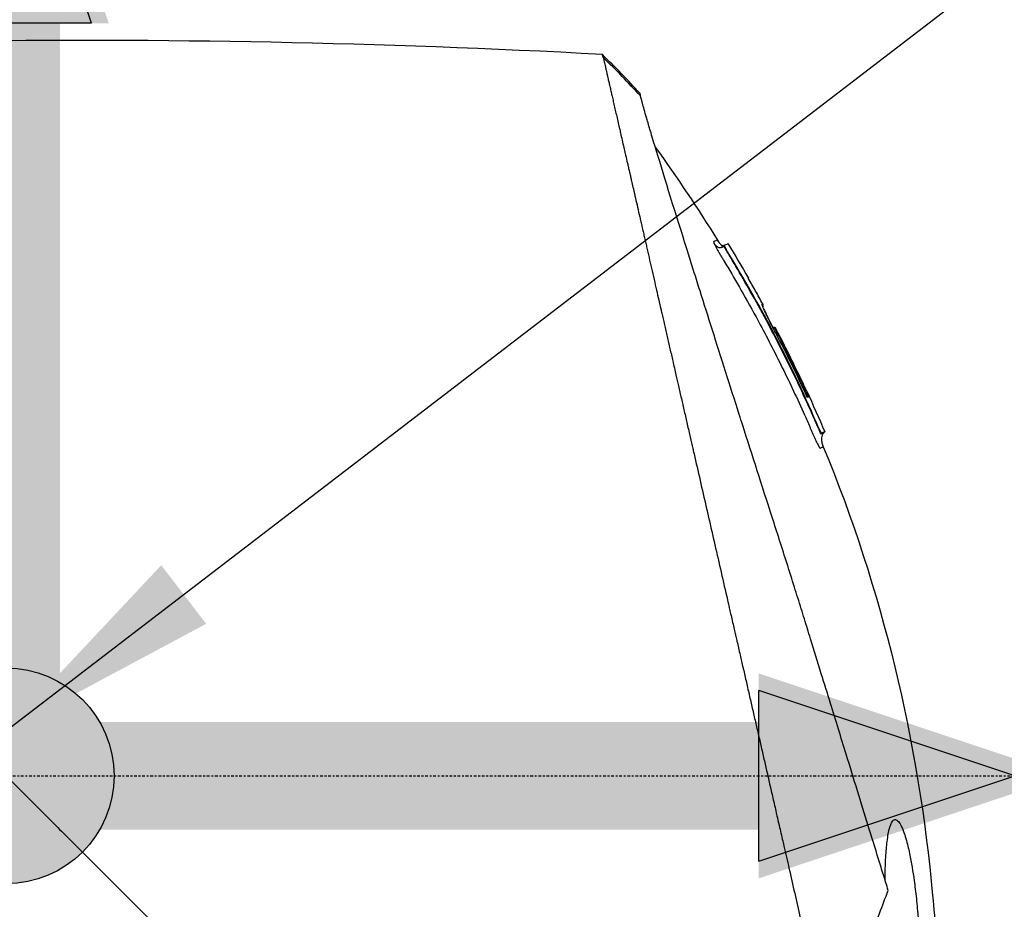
# Model space of a CAD drawing. Header units: millimetres. Extents: x 0 to 4378, y 0 to 2376.
# Tile 153 of 256: x 1579 to 1634, y 1731 to 1780. Entities that reach past the tile are written whole.
import ezdxf

# ---------------------------------------------------------------- set-up
doc = ezdxf.new("R2010")
doc.units = ezdxf.units.MM
doc.header["$LTSCALE"] = 0.2
doc.linetypes.add('CENTER2', pattern=[1.125, 0.75, -0.125, 0.125, -0.125])
for name, color, linetype in [('02_Center Line', 1, 'CENTER2'), ('07_Special Line2', 76, 'Continuous'), ('12_Before Rev.Num.', 5, 'Continuous')]:
    doc.layers.add(name, color=color, linetype=linetype)
doc.layers.add('14_Mark', color=7, linetype='Continuous', true_color=0xe03c31)
doc.styles.add('Rainbow-5.0 Style', font='malgunsl.ttf')
doc.dimstyles.new('Rainbow-5.0 Style', dxfattribs={"dimtxt": 4, "dimasz": 2.5, "dimexe": 1, "dimexo": 1, "dimgap": 1, "dimtad": 1, "dimdsep": 46, "dimtxsty": 'Rainbow-5.0 Style', "dimcen": 0, "dimclrd": 251, "dimclre": 251, "dimclrt": 7, "dimazin": 3, "dimtp": 0.1, "dimtm": 0.1, "dimtfac": 0.61, "dimtmove": 0, "dimatfit": 3, "dimfxl": 1, "dimlwd": -1, "dimlwe": -1, "dimarcsym": 1})
doc.dimstyles.new('Rainbow-5.0 Style$0', dxfattribs={"dimtxt": 4, "dimasz": 3, "dimexe": 2, "dimexo": 1, "dimgap": 0.8, "dimtad": 1, "dimzin": 9, "dimdsep": 46, "dimtxsty": 'Rainbow-5.0 Style', "dimcen": 0, "dimclrd": 251, "dimclre": 251, "dimclrt": 256, "dimadec": 1, "dimazin": 0, "dimtp": 0.1, "dimtm": 0.1, "dimtfac": 0.61, "dimtmove": 0, "dimatfit": 3, "dimfxl": 1, "dimlwd": -1, "dimlwe": -1, "dimarcsym": 1})

# ---------------------------------------------------------------- blocks, each defined once
blk = doc.blocks.new('Blk$A21N0-7P24L')
for p, q in [((-70.767, 1132.703), (-70.733, 1132.736)), ((-70.766, 1132.703), (-70.733, 1132.736)), ((-70.733, 1132.736), (-70.733, 1132.736)), ((-70.767, 1132.702), (-70.766, 1132.703)), ((-68.016, 1128.16), (-68.016, 1128.16)), ((-65.142, 1122.35), (-65.19, 1122.302)), ((-65.32, 1122.28), (-65.368, 1122.232)), ((-67.072, 1097.784), (-67.072, 1097.784)), ((-66.969, 1097.335), (-66.969, 1097.335)), ((-66.969, 1097.335), (-66.969, 1097.335)), ((-103.65, 1096.15), (-103.65, 1096.15))]:
    blk.add_line(p, q)
for centre, radius, start, end in [((-115.596, 1104.365), 54.489, 42.5212, 45.6609), ((-69.495, 1130.851), 0.111, 13.5947, 24.0302)]:
    blk.add_arc(centre, radius, start, end)
for centre, major_axis, ratio, start_param, end_param in [((397.361, -149.738), (714.851, -1240.381), 0.515016, 2.818308, 2.907382), ((-110.918, 1108.879), (-35.832, 37.137), 0.928375, 4.683112, 4.740828), ((-68.738, 1129.402), (0.042, -0.105), 0.999378, 1.164815, 1.570796), ((-67.967, 1128.044), (0.0799, -0.0966), 0.974264, 2.815419, 2.840637), ((-67.912, 1127.861), (0.0887, 0.0462), 0.000253, 0.034601, 1.270082), ((-139.74, 1090.512), (23.711, -77.514), 1, 1.703745, 1.753443)]:
    blk.add_ellipse(centre, major_axis=major_axis, ratio=ratio, start_param=start_param, end_param=end_param)
for points, knots in [([(-77.474, 1143.186), (-77.479, 1143.206), (-77.484, 1143.223), (-77.488, 1143.239), (-77.494, 1143.261), (-77.499, 1143.279), (-77.504, 1143.294), (-77.508, 1143.309), (-77.511, 1143.32), (-77.513, 1143.327), (-77.516, 1143.335), (-77.517, 1143.339), (-77.517, 1143.339)], [0.0000034, 0.0000034, 0.0000034, 0.0000034, 0.1913145, 0.1913145, 0.1913145, 0.4608763, 0.4608763, 0.4608763, 0.7304382, 0.7304382, 0.7304382, 1, 1, 1, 1]), ([(-77.474, 1143.186), (-77.472, 1143.178), (-77.47, 1143.17), (-77.468, 1143.161), (-77.455, 1143.101), (-77.438, 1143.028), (-77.418, 1142.942), (-77.408, 1142.898), (-77.398, 1142.852), (-77.386, 1142.802), (-77.375, 1142.753), (-77.363, 1142.7), (-77.35, 1142.644), (-77.337, 1142.588), (-77.324, 1142.528), (-77.309, 1142.466), (-77.299, 1142.421), (-77.288, 1142.375), (-77.277, 1142.326), (-77.273, 1142.308), (-77.269, 1142.289), (-77.265, 1142.27), (-77.249, 1142.202), (-77.232, 1142.13), (-77.216, 1142.056), (-77.198, 1141.982), (-77.181, 1141.904), (-77.162, 1141.824), (-77.153, 1141.784), (-77.144, 1141.743), (-77.134, 1141.702), (-77.132, 1141.69), (-77.129, 1141.679), (-77.126, 1141.667), (-77.119, 1141.637), (-77.112, 1141.606), (-77.105, 1141.575), (-77.095, 1141.532), (-77.085, 1141.488), (-77.075, 1141.444), (-77.065, 1141.4), (-77.055, 1141.355), (-77.044, 1141.309), (-77.043, 1141.302), (-77.041, 1141.295), (-77.039, 1141.288), (-77.024, 1141.222), (-77.009, 1141.156), (-76.993, 1141.087), (-76.989, 1141.068), (-76.984, 1141.047), (-76.979, 1141.026), (-76.967, 1140.973), (-76.955, 1140.919), (-76.946, 1140.879), (-76.934, 1140.83), (-76.923, 1140.779), (-76.911, 1140.726), (-76.888, 1140.626), (-76.864, 1140.521), (-76.838, 1140.409), (-76.814, 1140.304), (-76.788, 1140.193), (-76.762, 1140.076), (-76.736, 1139.965), (-76.71, 1139.848), (-76.682, 1139.726), (-76.655, 1139.609), (-76.627, 1139.487), (-76.598, 1139.36), (-76.579, 1139.277), (-76.559, 1139.192), (-76.539, 1139.105), (-76.53, 1139.063), (-76.52, 1139.02), (-76.51, 1138.977), (-76.481, 1138.85), (-76.45, 1138.717), (-76.419, 1138.579), (-76.388, 1138.446), (-76.357, 1138.308), (-76.324, 1138.165), (-76.299, 1138.055), (-76.273, 1137.941), (-76.246, 1137.824), (-76.239, 1137.795), (-76.232, 1137.765), (-76.225, 1137.736), (-76.193, 1137.592), (-76.159, 1137.444), (-76.124, 1137.291), (-76.107, 1137.217), (-76.089, 1137.142), (-76.072, 1137.065), (-76.054, 1136.987), (-76.036, 1136.909), (-76.018, 1136.831), (-76, 1136.754), (-75.983, 1136.676), (-75.964, 1136.595), (-75.946, 1136.518), (-75.928, 1136.439), (-75.909, 1136.356), (-75.899, 1136.311), (-75.889, 1136.266), (-75.878, 1136.219), (-75.851, 1136.102), (-75.824, 1135.984), (-75.797, 1135.867), (-75.719, 1135.526), (-75.641, 1135.185), (-75.563, 1134.845), (-75.522, 1134.667), (-75.482, 1134.49), (-75.441, 1134.313), (-75.42, 1134.223), (-75.4, 1134.132), (-75.379, 1134.042), (-75.358, 1133.95), (-75.337, 1133.859), (-75.316, 1133.768), (-75.306, 1133.722), (-75.295, 1133.675), (-75.285, 1133.629), (-75.274, 1133.583), (-75.263, 1133.537), (-75.253, 1133.49), (-75.231, 1133.396), (-75.21, 1133.303), (-75.188, 1133.209), (-75.167, 1133.114), (-75.145, 1133.02), (-75.123, 1132.925), (-75.101, 1132.829), (-75.079, 1132.733), (-75.057, 1132.638), (-75.035, 1132.541), (-75.013, 1132.444), (-74.991, 1132.347), (-74.968, 1132.249), (-74.946, 1132.151), (-74.924, 1132.054), (-74.877, 1131.852), (-74.832, 1131.653), (-74.787, 1131.457), (-74.689, 1131.032), (-74.595, 1130.622), (-74.506, 1130.23), (-74.422, 1129.866), (-74.343, 1129.518), (-74.267, 1129.189), (-74.249, 1129.111), (-74.231, 1129.033), (-74.214, 1128.957), (-74.189, 1128.847), (-74.164, 1128.738), (-74.14, 1128.632), (-74.117, 1128.532), (-74.095, 1128.438), (-74.065, 1128.305), (-74.042, 1128.206), (-74.016, 1128.093), (-73.989, 1127.976), (-73.964, 1127.866), (-73.938, 1127.753), (-73.913, 1127.644), (-73.887, 1127.529), (-73.862, 1127.42), (-73.836, 1127.309), (-73.811, 1127.197), (-73.785, 1127.085), (-73.759, 1126.972), (-73.707, 1126.746), (-73.655, 1126.519), (-73.603, 1126.292), (-73.544, 1126.032), (-73.484, 1125.771), (-73.424, 1125.51), (-73.378, 1125.308), (-73.332, 1125.107), (-73.286, 1124.906), (-73.232, 1124.671), (-73.178, 1124.436), (-73.124, 1124.201), (-73.07, 1123.964), (-73.015, 1123.726), (-72.961, 1123.488), (-72.906, 1123.249), (-72.851, 1123.009), (-72.796, 1122.769), (-72.741, 1122.528), (-72.685, 1122.286), (-72.63, 1122.043), (-72.582, 1121.835), (-72.534, 1121.627), (-72.487, 1121.418), (-72.478, 1121.382), (-72.47, 1121.347), (-72.462, 1121.311), (-72.406, 1121.067), (-72.35, 1120.821), (-72.293, 1120.574), (-72.181, 1120.084), (-72.067, 1119.587), (-71.952, 1119.084), (-71.838, 1118.588), (-71.723, 1118.085), (-71.607, 1117.577), (-71.492, 1117.076), (-71.376, 1116.569), (-71.258, 1116.058), (-71.143, 1115.553), (-71.026, 1115.043), (-70.908, 1114.529), (-70.792, 1114.021), (-70.674, 1113.509), (-70.556, 1112.994), (-70.523, 1112.848), (-70.49, 1112.702), (-70.456, 1112.556), (-70.431, 1112.446), (-70.405, 1112.335), (-70.38, 1112.225), (-70.351, 1112.097), (-70.321, 1111.969), (-70.292, 1111.84), (-70.263, 1111.713), (-70.233, 1111.584), (-70.204, 1111.456), (-70.198, 1111.431), (-70.193, 1111.406), (-70.187, 1111.382), (-70.15, 1111.221), (-70.133, 1111.145), (-70.116, 1111.072), (-70.112, 1111.055), (-70.108, 1111.039), (-70.105, 1111.022), (-70.083, 1110.928), (-70.061, 1110.83), (-70.037, 1110.726), (-70.034, 1110.713), (-70.031, 1110.7), (-70.028, 1110.687), (-69.975, 1110.457), (-69.917, 1110.201), (-69.852, 1109.92), (-69.802, 1109.701), (-69.748, 1109.467), (-69.691, 1109.218), (-69.686, 1109.196), (-69.681, 1109.175), (-69.676, 1109.153), (-69.621, 1108.911), (-69.563, 1108.657), (-69.501, 1108.388), (-69.445, 1108.145), (-69.387, 1107.891), (-69.326, 1107.625), (-69.27, 1107.381), (-69.212, 1107.128), (-69.152, 1106.864), (-69.096, 1106.62), (-69.038, 1106.368), (-68.978, 1106.106), (-68.922, 1105.863), (-68.865, 1105.611), (-68.805, 1105.351), (-68.75, 1105.109), (-68.692, 1104.858), (-68.633, 1104.6), (-68.577, 1104.356), (-68.52, 1104.107), (-68.462, 1103.853), (-68.353, 1103.376), (-68.24, 1102.882), (-68.123, 1102.372), (-68.061, 1102.105), (-67.999, 1101.833), (-67.936, 1101.557), (-67.904, 1101.42), (-67.873, 1101.281), (-67.841, 1101.142), (-67.809, 1101.003), (-67.796, 1100.945), (-67.776, 1100.857), (-67.736, 1100.682), (-67.696, 1100.508), (-67.656, 1100.334), (-67.59, 1100.045), (-67.524, 1099.758), (-67.459, 1099.471), (-67.445, 1099.412), (-67.431, 1099.353), (-67.418, 1099.294), (-67.323, 1098.879), (-67.228, 1098.467), (-67.135, 1098.056), (-67.028, 1097.59), (-66.922, 1097.127), (-66.816, 1096.668), (-66.712, 1096.211), (-66.608, 1095.757), (-66.505, 1095.307), (-66.5, 1095.286), (-66.495, 1095.264), (-66.49, 1095.242), (-66.392, 1094.817), (-66.296, 1094.395), (-66.2, 1093.977), (-66.099, 1093.539), (-66, 1093.106), (-65.902, 1092.677), (-65.804, 1092.25), (-65.707, 1091.827), (-65.611, 1091.41), (-65.516, 1090.993), (-65.421, 1090.582), (-65.328, 1090.176), (-65.236, 1089.771), (-65.144, 1089.372), (-65.054, 1088.978), (-64.964, 1088.585), (-64.875, 1088.197), (-64.787, 1087.816)], [0, 0, 0, 0, 0.0029583, 0.0029583, 0.0029583, 0.0235019, 0.0235019, 0.0235019, 0.0338791, 0.0338791, 0.0338791, 0.0443267, 0.0443267, 0.0443267, 0.0548446, 0.0548446, 0.0548446, 0.0625, 0.0625, 0.0625, 0.0654329, 0.0654329, 0.0654329, 0.076095, 0.076095, 0.076095, 0.0868338, 0.0868338, 0.0868338, 0.0922326, 0.0922326, 0.0922326, 0.09375, 0.09375, 0.09375, 0.097651, 0.097651, 0.097651, 0.1030884, 0.1030884, 0.1030884, 0.1085459, 0.1085459, 0.1085459, 0.109375, 0.109375, 0.109375, 0.1171875, 0.1171875, 0.1171875, 0.1194298, 0.1194298, 0.1194298, 0.125, 0.125, 0.125, 0.1319413, 0.1319413, 0.1319413, 0.1450515, 0.1450515, 0.1450515, 0.1574062, 0.1574062, 0.1574062, 0.1691221, 0.1691221, 0.1691221, 0.1802884, 0.1802884, 0.1802884, 0.1875, 0.1875, 0.1875, 0.1909755, 0.1909755, 0.1909755, 0.2012384, 0.2012384, 0.2012384, 0.2111247, 0.2111247, 0.2111247, 0.21875, 0.21875, 0.21875, 0.2206739, 0.2206739, 0.2206739, 0.2299151, 0.2299151, 0.2299151, 0.234375, 0.234375, 0.234375, 0.2389443, 0.2389443, 0.2389443, 0.2434158, 0.2434158, 0.2434158, 0.2477004, 0.2477004, 0.2477004, 0.25, 0.25, 0.25, 0.2557793, 0.2557793, 0.2557793, 0.2725112, 0.2725112, 0.2725112, 0.2812662, 0.2812662, 0.2812662, 0.285753, 0.285753, 0.285753, 0.2903181, 0.2903181, 0.2903181, 0.2926314, 0.2926314, 0.2926314, 0.294966, 0.294966, 0.294966, 0.2997017, 0.2997017, 0.2997017, 0.3045308, 0.3045308, 0.3045308, 0.3094593, 0.3094593, 0.3094593, 0.3144942, 0.3144942, 0.3144942, 0.319643, 0.319643, 0.319643, 0.3303181, 0.3303181, 0.3303181, 0.353505, 0.353505, 0.353505, 0.375, 0.375, 0.375, 0.3801112, 0.3801112, 0.3801112, 0.3875301, 0.3875301, 0.3875301, 0.3945603, 0.3945603, 0.3945603, 0.3998287, 0.3998287, 0.3998287, 0.4047446, 0.4047446, 0.4047446, 0.4098833, 0.4098833, 0.4098833, 0.4150718, 0.4150718, 0.4150718, 0.4255232, 0.4255232, 0.4255232, 0.4375, 0.4375, 0.4375, 0.4467433, 0.4467433, 0.4467433, 0.4575446, 0.4575446, 0.4575446, 0.4684572, 0.4684572, 0.4684572, 0.479457, 0.479457, 0.479457, 0.4905176, 0.4905176, 0.4905176, 0.5, 0.5, 0.5, 0.5016101, 0.5016101, 0.5016101, 0.5126585, 0.5126585, 0.5126585, 0.5345244, 0.5345244, 0.5345244, 0.5560934, 0.5560934, 0.5560934, 0.5773782, 0.5773782, 0.5773782, 0.5983907, 0.5983907, 0.5983907, 0.6191418, 0.6191418, 0.6191418, 0.625, 0.625, 0.625, 0.6294229, 0.6294229, 0.6294229, 0.6345403, 0.6345403, 0.6345403, 0.639641, 0.639641, 0.639641, 0.640625, 0.640625, 0.640625, 0.646999, 0.646999, 0.646999, 0.6484375, 0.6484375, 0.6484375, 0.65625, 0.65625, 0.65625, 0.6572024, 0.6572024, 0.6572024, 0.6742621, 0.6742621, 0.6742621, 0.6875, 0.6875, 0.6875, 0.6886427, 0.6886427, 0.6886427, 0.7013561, 0.7013561, 0.7013561, 0.7128406, 0.7128406, 0.7128406, 0.7233333, 0.7233333, 0.7233333, 0.7330091, 0.7330091, 0.7330091, 0.7420006, 0.7420006, 0.7420006, 0.7504104, 0.7504104, 0.7504104, 0.7583883, 0.7583883, 0.7583883, 0.7733901, 0.7733901, 0.7733901, 0.78125, 0.78125, 0.78125, 0.7851562, 0.7851562, 0.7851562, 0.7890625, 0.7890625, 0.7890625, 0.796875, 0.796875, 0.796875, 0.8098264, 0.8098264, 0.8098264, 0.8125, 0.8125, 0.8125, 0.8312976, 0.8312976, 0.8312976, 0.8526789, 0.8526789, 0.8526789, 0.8739722, 0.8739722, 0.8739722, 0.875, 0.875, 0.875, 0.8951775, 0.8951775, 0.8951775, 0.9162962, 0.9162962, 0.9162962, 0.9373332, 0.9373332, 0.9373332, 0.9582931, 0.9582931, 0.9582931, 0.9791806, 0.9791806, 0.9791806, 1, 1, 1, 1]), ([(-75.437, 1141.192), (-75.436, 1141.192), (-75.433, 1141.179), (-75.422, 1141.129), (-75.413, 1141.095), (-75.408, 1141.054)], [0.0009307, 0.0009307, 0.0009307, 0.0009307, 0.1473353, 0.1473353, 0.2790909, 0.2790909, 0.2790909, 0.2790909]), ([(-61.61, 1096.83), (-61.696, 1097.109), (-61.785, 1097.395), (-61.964, 1097.976), (-62.055, 1098.271), (-62.334, 1099.171), (-62.525, 1099.789), (-63.114, 1101.694), (-63.526, 1103.031), (-64.237, 1105.332), (-64.528, 1106.275), (-64.994, 1107.783), (-65.166, 1108.341), (-65.536, 1109.539), (-65.735, 1110.185), (-66.049, 1111.199), (-66.163, 1111.569), (-66.335, 1112.124), (-66.394, 1112.313), (-66.578, 1112.904), (-66.704, 1113.307), (-66.965, 1114.138), (-67.102, 1114.57), (-67.378, 1115.438), (-67.517, 1115.874), (-67.794, 1116.737), (-67.933, 1117.167), (-68.632, 1119.34), (-69.18, 1121.049), (-69.774, 1122.911), (-69.839, 1123.115), (-70.162, 1124.13), (-70.416, 1124.928), (-71.164, 1127.278), (-71.64, 1128.78), (-72.192, 1130.529), (-72.299, 1130.866), (-72.454, 1131.359), (-72.505, 1131.521), (-72.659, 1132.011), (-72.762, 1132.338), (-72.904, 1132.79), (-72.949, 1132.934), (-73.69, 1135.299), (-74.258, 1137.132), (-74.718, 1138.661), (-74.767, 1138.823), (-74.894, 1139.248), (-74.966, 1139.495), (-75.128, 1140.051), (-75.207, 1140.33), (-75.33, 1140.775), (-75.374, 1140.94), (-75.406, 1141.039)], [0.000085, 0.000085, 0.000085, 0.000085, 0.1171, 0.1171, 0.234309, 0.234309, 0.468738, 0.468738, 0.937843, 0.937843, 1.250867, 1.250867, 1.430818, 1.430818, 1.647159, 1.647159, 1.768636, 1.768636, 1.831298, 1.831298, 1.965652, 1.965652, 2.108441, 2.108441, 2.254297, 2.254297, 2.39965, 2.39965, 2.991052, 2.991052, 3.063737, 3.063737, 3.354326, 3.354326, 3.938967, 3.938967, 4.081385, 4.081385, 4.151443, 4.151443, 4.294438, 4.294438, 4.363906, 4.363906, 5.442802, 5.442802, 5.577409, 5.577409, 5.813343, 5.813343, 6.168091, 6.168091, 6.521661, 6.521661, 6.521661, 6.521661]), ([(-71.117, 1133.013), (-71.117, 1133.013), (-71.138, 1133.005), (-71.179, 1132.988), (-71.199, 1132.98), (-71.224, 1132.97), (-71.254, 1132.958), (-71.269, 1132.952), (-71.285, 1132.945), (-71.303, 1132.938), (-71.311, 1132.935), (-71.324, 1132.938), (-71.327, 1132.923), (-71.329, 1132.91), (-71.317, 1132.874), (-71.297, 1132.826)], [0.0008851, 0.0008851, 0.0008851, 0.0008851, 0.5030125, 0.5030125, 0.5030125, 0.7545188, 0.7545188, 0.7545188, 0.880272, 0.880272, 0.880272, 0.9431485, 0.9431485, 0.9431485, 1, 1, 1, 1]), ([(-71.297, 1132.826), (-71.29, 1132.811), (-71.283, 1132.794), (-71.265, 1132.757), (-71.256, 1132.737), (-71.224, 1132.673), (-71.199, 1132.625), (-71.157, 1132.547), (-71.142, 1132.52), (-71.112, 1132.465), (-71.096, 1132.437), (-71.046, 1132.35), (-71.011, 1132.29), (-70.969, 1132.22), (-70.964, 1132.21), (-70.958, 1132.201)], [0, 0, 0, 0, 0.00241907, 0.00241907, 0.00483814, 0.00483814, 0.00967629, 0.00967629, 0.01209536, 0.01209536, 0.01451443, 0.01451443, 0.01935257, 0.01935257, 0.02013105, 0.02013105, 0.02013105, 0.02013105]), ([(-71.117, 1133.013), (-71.075, 1132.944), (-71.029, 1132.877), (-70.943, 1132.786), (-70.91, 1132.755), (-70.849, 1132.718), (-70.825, 1132.707), (-70.791, 1132.698), (-70.782, 1132.696), (-70.773, 1132.695)], [0, 0, 0, 0, 0.02416012, 0.02416012, 0.03762759, 0.03762759, 0.04540842, 0.04540842, 0.04812555, 0.04812555, 0.04812555, 0.04812555]), ([(-71.117, 1133.013), (-71.076, 1132.946), (-71.03, 1132.88), (-70.948, 1132.79), (-70.915, 1132.76), (-70.858, 1132.723), (-70.836, 1132.711), (-70.801, 1132.7), (-70.788, 1132.697), (-70.774, 1132.695), (-70.774, 1132.695), (-70.773, 1132.695)], [0, 0, 0, 0, 0.02371865, 0.02371865, 0.03673919, 0.03673919, 0.04404564, 0.04404564, 0.04801796, 0.04801796, 0.04814154, 0.04814154, 0.04814154, 0.04814154]), ([(-70.61, 1132.453), (-70.6, 1132.474), (-70.606, 1132.485), (-70.624, 1132.515), (-70.634, 1132.533), (-70.655, 1132.568), (-70.664, 1132.585), (-70.682, 1132.618), (-70.691, 1132.634), (-70.706, 1132.663), (-70.712, 1132.677), (-70.724, 1132.702), (-70.728, 1132.713), (-70.734, 1132.73), (-70.734, 1132.735), (-70.733, 1132.736)], [-0.04761423, -0.04761423, -0.04761423, -0.04761423, -0.04373882, -0.04373882, -0.03722901, -0.03722901, -0.0308253, -0.0308253, -0.02397522, -0.02397522, -0.01710589, -0.01710589, -0.00899099, -0.00899099, -0.0000103, -0.0000103, -0.0000103, -0.0000103]), ([(-70.958, 1132.201), (-70.945, 1132.18), (-70.933, 1132.159), (-70.902, 1132.109), (-70.884, 1132.078), (-70.829, 1131.988), (-70.792, 1131.927), (-70.683, 1131.745), (-70.61, 1131.624), (-70.248, 1131.016), (-69.964, 1130.526), (-69.361, 1129.463), (-68.814, 1128.47), (-68.071, 1127.052), (-67.42, 1125.754), (-67.005, 1124.886), (-66.597, 1124.013), (-66.397, 1123.575), (-66.103, 1122.915), (-66.006, 1122.695), (-65.886, 1122.419), (-65.862, 1122.363), (-65.814, 1122.253), (-65.79, 1122.197), (-65.725, 1122.048), (-65.676, 1121.941), (-65.63, 1121.843), (-65.624, 1121.83)], [0.020131, 0.020131, 0.020131, 0.020131, 0.0217716, 0.0217716, 0.0241907, 0.0241907, 0.0290289, 0.0290289, 0.0387051, 0.0387051, 0.0774103, 0.0774103, 0.1223109, 0.1548206, 0.1873303, 0.21984, 0.21984, 0.2523497, 0.2523497, 0.2686046, 0.2686046, 0.2726683, 0.2726683, 0.276732, 0.276732, 0.2837049, 0.2848594, 0.2848594, 0.2848594, 0.2848594]), ([(-70.928, 1132.606), (-70.91, 1132.609), (-70.912, 1132.609), (-70.892, 1132.614), (-70.88, 1132.619), (-70.861, 1132.627), (-70.853, 1132.631), (-70.837, 1132.64), (-70.831, 1132.644), (-70.825, 1132.648), (-70.824, 1132.649), (-70.823, 1132.65)], [0.53294688, 0.53294688, 0.53294688, 0.53294688, 0.53649304, 0.53649304, 0.54182979, 0.54182979, 0.54684598, 0.54684598, 0.55419417, 0.55419417, 0.55803963, 0.55803963, 0.55803963, 0.55803963]), ([(-70.818, 1132.653), (-70.817, 1132.655), (-70.816, 1132.655), (-70.815, 1132.656), (-70.815, 1132.656), (-70.813, 1132.657), (-70.813, 1132.658), (-70.81, 1132.66), (-70.809, 1132.661), (-70.807, 1132.663), (-70.806, 1132.664), (-70.804, 1132.666), (-70.802, 1132.667), (-70.799, 1132.67), (-70.797, 1132.671), (-70.793, 1132.676), (-70.79, 1132.679), (-70.78, 1132.688), (-70.773, 1132.695), (-70.767, 1132.701)], [0, 0, 0, 0, 0.00147359, 0.00147359, 0.00345446, 0.00345446, 0.00642925, 0.00642925, 0.00744408, 0.00744408, 0.00794283, 0.00794283, 0.00859463, 0.00859463, 0.00932768, 0.00932768, 0.01061078, 0.01061078, 0.01338462, 0.01338462, 0.01338462, 0.01338462]), ([(-68.083, 1127.955), (-68.185, 1128.149), (-68.288, 1128.344), (-68.392, 1128.537), (-68.684, 1129.083), (-68.982, 1129.623), (-69.286, 1130.162), (-69.548, 1130.626), (-69.814, 1131.087), (-70.085, 1131.545), (-70.153, 1131.66), (-70.221, 1131.774), (-70.29, 1131.888), (-70.324, 1131.946), (-70.358, 1132.003), (-70.392, 1132.06), (-70.409, 1132.088), (-70.427, 1132.117), (-70.444, 1132.145), (-70.461, 1132.174), (-70.478, 1132.202), (-70.495, 1132.231), (-70.53, 1132.288), (-70.565, 1132.345), (-70.599, 1132.402), (-70.607, 1132.416), (-70.615, 1132.43), (-70.61, 1132.453)], [0.5418395, 0.5418395, 0.5418395, 0.5418395, 0.6003071, 0.6003071, 0.6003071, 0.7649781, 0.7649781, 0.7649781, 0.9069275, 0.9069275, 0.9069275, 0.9424149, 0.9424149, 0.9424149, 0.9601586, 0.9601586, 0.9601586, 0.9690304, 0.9690304, 0.9690304, 0.9779023, 0.9779023, 0.9779023, 0.995646, 0.995646, 0.995646, 1, 1, 1, 1]), ([(-65.471, 1122.529), (-66.193, 1124.247), (-66.991, 1125.928), (-68.705, 1129.239), (-69.62, 1130.865), (-70.61, 1132.453)], [-1.123049, -1.123049, -1.123049, -1.123049, -0.564293, -0.564293, -0.00297, -0.00297, -0.00297, -0.00297]), ([(-68.596, 1129.462), (-68.728, 1129.704), (-68.86, 1129.943), (-69.127, 1130.421), (-69.261, 1130.658), (-69.397, 1130.895)], [0, 0, 0, 0, 0.082192, 0.082192, 0.1640166, 0.1640166, 0.1640166, 0.1640166]), ([(-67.887, 1127.878), (-67.952, 1128.002), (-68.016, 1128.126), (-68.143, 1128.375), (-68.204, 1128.497), (-68.329, 1128.748), (-68.389, 1128.872), (-68.508, 1129.122), (-68.56, 1129.235), (-68.61, 1129.356), (-68.623, 1129.389), (-68.636, 1129.431), (-68.637, 1129.442), (-68.634, 1129.444)], [0.0000406, 0.0000406, 0.0000406, 0.0000406, 0.0421425, 0.0421425, 0.0860605, 0.0860605, 0.137567, 0.137567, 0.2037103, 0.2037103, 0.2390992, 0.2390992, 0.2727536, 0.2727536, 0.2727536, 0.2727536]), ([(-68.634, 1129.444), (-68.624, 1129.449), (-68.616, 1129.453), (-68.603, 1129.458), (-68.598, 1129.46), (-68.596, 1129.462)], [0.000032, 0.000032, 0.000032, 0.000032, 0.0927708, 0.0927708, 0.18553, 0.18553, 0.18553, 0.18553]), ([(-68.596, 1129.462), (-68.595, 1129.462), (-68.595, 1129.46), (-68.594, 1129.459), (-68.591, 1129.452), (-68.588, 1129.442), (-68.585, 1129.421), (-68.585, 1129.411), (-68.589, 1129.389), (-68.593, 1129.376), (-68.602, 1129.359), (-68.605, 1129.355), (-68.608, 1129.351)], [-0.000536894, -0.000536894, -0.000536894, -0.000536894, 0, 0, 0, 0.002732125, 0.002732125, 0.004950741, 0.004950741, 0.0077389, 0.0077389, 0.008734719, 0.008734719, 0.008734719, 0.008734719]), ([(-68.628, 1129.409), (-68.628, 1129.409), (-68.628, 1129.409), (-68.627, 1129.403), (-68.623, 1129.392), (-68.61, 1129.355), (-68.597, 1129.323), (-68.579, 1129.283)], [0.02267471, 0.02267471, 0.02267471, 0.02267471, 0.02788177, 0.02788177, 0.04687274, 0.04687274, 0.07771633, 0.07771633, 0.07771633, 0.07771633]), ([(-68.54, 1129.192), (-68.454, 1129.003), (-68.319, 1128.723), (-68.156, 1128.401), (-68.15, 1128.39), (-68.145, 1128.379), (-68.139, 1128.368)], [0.354151, 0.354151, 0.354151, 0.354151, 0.7810501, 0.7810501, 0.7810501, 0.7957091, 0.7957091, 0.7957091, 0.7957091]), ([(-66.598, 1124.976), (-66.786, 1125.374), (-66.979, 1125.772), (-67.173, 1126.167), (-67.368, 1126.562), (-67.566, 1126.954), (-67.769, 1127.349), (-67.872, 1127.55), (-67.977, 1127.753), (-68.083, 1127.955)], [0.2426231, 0.2426231, 0.2426231, 0.2426231, 0.3618511, 0.3618511, 0.3618511, 0.4810791, 0.4810791, 0.4810791, 0.5418395, 0.5418395, 0.5418395, 0.5418395]), ([(-68.013, 1128.161), (-68.009, 1128.162), (-68.004, 1128.164), (-67.988, 1128.168), (-67.975, 1128.169), (-67.948, 1128.167), (-67.933, 1128.163), (-67.904, 1128.148), (-67.894, 1128.139), (-67.885, 1128.13), (-67.882, 1128.127), (-67.881, 1128.125)], [-0.01277486, -0.01277486, -0.01277486, -0.01277486, -0.01199353, -0.01199353, -0.00961863, -0.00961863, -0.00646466, -0.00646466, -0.00304228, -0.00304228, -0.00166631, -0.00166631, -0.00166631, -0.00166631]), ([(-67.918, 1128.107), (-67.922, 1128.105), (-67.9, 1128.057), (-67.852, 1127.962), (-67.843, 1127.946), (-67.833, 1127.927), (-67.823, 1127.907)], [0, 0, 0, 0, 0.8494034, 0.8494034, 0.8494034, 0.9999987, 0.9999987, 0.9999987, 0.9999987]), ([(-67.881, 1128.125), (-67.885, 1128.125), (-67.889, 1128.123), (-67.902, 1128.118), (-67.91, 1128.115), (-67.918, 1128.107)], [0, 0, 0, 0, 0.0929768, 0.0929768, 0.1858807, 0.1858807, 0.1858807, 0.1858807]), ([(-66.118, 1124.265), (-66.397, 1124.874), (-66.684, 1125.479), (-67.274, 1126.683), (-67.577, 1127.282), (-67.887, 1127.878)], [0.0005591, 0.0005591, 0.0005591, 0.0005591, 0.2015119, 0.2015119, 0.4030027, 0.4030027, 0.4030027, 0.4030027]), ([(-66.75, 1125.877), (-66.932, 1126.254), (-67.118, 1126.63), (-67.494, 1127.378), (-67.686, 1127.751), (-67.881, 1128.125)], [0.0000473, 0.0000473, 0.0000473, 0.0000473, 0.1257255, 0.1257255, 0.2514933, 0.2514933, 0.2514933, 0.2514933]), ([(-65.471, 1122.529), (-65.493, 1122.537), (-65.5, 1122.551), (-65.506, 1122.565), (-65.512, 1122.58), (-65.518, 1122.594), (-65.524, 1122.609), (-65.562, 1122.695), (-65.6, 1122.782), (-65.638, 1122.869), (-65.66, 1122.919), (-65.682, 1122.97), (-65.704, 1123.02), (-65.727, 1123.071), (-65.749, 1123.121), (-65.771, 1123.171), (-65.861, 1123.373), (-65.951, 1123.574), (-66.042, 1123.775), (-66.224, 1124.177), (-66.409, 1124.577), (-66.598, 1124.976)], [0, 0, 0, 0, 0.0041671, 0.0041671, 0.0041671, 0.0084012, 0.0084012, 0.0084012, 0.0339741, 0.0339741, 0.0339741, 0.0488776, 0.0488776, 0.0488776, 0.0637811, 0.0637811, 0.0637811, 0.1233951, 0.1233951, 0.1233951, 0.2426231, 0.2426231, 0.2426231, 0.2426231]), ([(-66.054, 1124.288), (-66.063, 1124.287), (-66.073, 1124.283), (-66.093, 1124.275), (-66.105, 1124.27), (-66.118, 1124.265)], [0.0004376, 0.0004376, 0.0004376, 0.0004376, 0.0753404, 0.0753404, 0.1502061, 0.1502061, 0.1502061, 0.1502061]), ([(-65.319, 1122.279), (-65.321, 1122.278), (-65.325, 1122.282), (-65.339, 1122.301), (-65.348, 1122.317), (-65.372, 1122.362), (-65.386, 1122.391), (-65.412, 1122.445), (-65.423, 1122.469), (-65.441, 1122.508), (-65.447, 1122.522), (-65.471, 1122.529)], [-0.04954275, -0.04954275, -0.04954275, -0.04954275, -0.03944797, -0.03944797, -0.02810626, -0.02810626, -0.0163265, -0.0163265, -0.00795271, -0.00795271, -0.00315924, -0.00315924, -0.00315924, -0.00315924]), ([(-65.624, 1121.83), (-65.618, 1121.816), (-65.605, 1121.79), (-65.593, 1121.765), (-65.575, 1121.728), (-65.563, 1121.704), (-65.529, 1121.637), (-65.508, 1121.597), (-65.48, 1121.546), (-65.471, 1121.531), (-65.463, 1121.518)], [0.28485944, 0.28485944, 0.28485944, 0.28485944, 0.28601394, 0.28716845, 0.28716845, 0.28947746, 0.28947746, 0.29409549, 0.29409549, 0.29639219, 0.29639219, 0.29639219, 0.29639219]), ([(-65.19, 1122.302), (-65.19, 1122.302), (-65.194, 1122.301), (-65.203, 1122.297), (-65.212, 1122.293), (-65.225, 1122.288), (-65.243, 1122.281), (-65.26, 1122.274), (-65.283, 1122.265), (-65.309, 1122.254), (-65.316, 1122.252), (-65.323, 1122.249), (-65.33, 1122.246), (-65.333, 1122.245), (-65.337, 1122.243), (-65.341, 1122.242), (-65.345, 1122.24), (-65.348, 1122.239), (-65.352, 1122.237), (-65.356, 1122.236), (-65.36, 1122.234), (-65.364, 1122.232), (-65.365, 1122.232), (-65.366, 1122.232), (-65.367, 1122.232)], [0.5002834, 0.5002834, 0.5002834, 0.5002834, 0.6369097, 0.6369097, 0.6369097, 0.7738261, 0.7738261, 0.7738261, 0.9107393, 0.9107393, 0.9107393, 0.9449675, 0.9449675, 0.9449675, 0.9620817, 0.9620817, 0.9620817, 0.9791958, 0.9791958, 0.9791958, 0.99631, 0.99631, 0.99631, 1, 1, 1, 1]), ([(-65.19, 1122.302), (-65.191, 1122.301), (-65.192, 1122.3), (-65.196, 1122.296), (-65.199, 1122.293), (-65.211, 1122.28), (-65.22, 1122.27), (-65.253, 1122.227), (-65.274, 1122.192), (-65.308, 1122.109), (-65.319, 1122.06), (-65.33, 1121.958), (-65.328, 1121.903), (-65.311, 1121.773), (-65.291, 1121.698), (-65.253, 1121.587), (-65.238, 1121.548), (-65.223, 1121.51)], [0, 0, 0, 0, 0.00044578, 0.00044578, 0.00178323, 0.00178323, 0.00579863, 0.00579863, 0.01794107, 0.01794107, 0.03259861, 0.03259861, 0.04887142, 0.04887142, 0.07185804, 0.07185804, 0.08427684, 0.08427684, 0.08427684, 0.08427684]), ([(-65.463, 1121.518), (-65.463, 1121.518), (-65.463, 1121.517), (-65.455, 1121.504), (-65.448, 1121.492), (-65.427, 1121.461), (-65.417, 1121.448), (-65.401, 1121.435), (-65.398, 1121.439), (-65.389, 1121.442), (-65.385, 1121.444), (-65.373, 1121.449), (-65.365, 1121.452), (-65.328, 1121.467), (-65.303, 1121.477), (-65.263, 1121.493), (-65.233, 1121.506), (-65.223, 1121.51), (-65.223, 1121.51)], [0.2963922, 0.2963922, 0.2963922, 0.2963922, 0.2964045, 0.2964045, 0.2987135, 0.2987135, 0.3033315, 0.3033315, 0.3079496, 0.3079496, 0.3125676, 0.3125676, 0.3218037, 0.3218037, 0.3587479, 0.3587479, 0.395693, 0.4325643, 0.4325643, 0.4325643, 0.4325643]), ([(-65.223, 1121.51), (-61.936, 1113.601), (-59.928, 1105.075), (-59.003, 1095.092), (-58.902, 1093.634), (-58.788, 1091.237), (-58.757, 1090.3), (-58.729, 1088.836), (-58.722, 1088.285), (-58.72, 1087.783)], [0, 0, 0, 0, 2.569331, 2.569331, 3.00772, 3.00772, 3.288964, 3.288964, 3.44701, 3.44701, 3.44701, 3.44701]), ([(-110.7, 1103.2), (-110.565, 1103.065), (-110.431, 1102.931), (-110.159, 1102.659), (-110.022, 1102.522), (-109.61, 1102.11), (-109.336, 1101.836), (-108.787, 1101.287), (-108.513, 1101.013), (-107.965, 1100.465), (-107.691, 1100.191), (-107.143, 1099.643), (-106.869, 1099.369), (-106.322, 1098.822), (-106.048, 1098.548), (-105.502, 1098.002), (-105.229, 1097.729), (-104.683, 1097.183), (-104.41, 1096.91), (-103.866, 1096.366), (-103.593, 1096.093), (-103.05, 1095.55), (-102.778, 1095.278), (-101.964, 1094.464), (-101.423, 1093.923), (-99.804, 1092.304), (-98.731, 1091.231), (-97.134, 1089.634), (-96.603, 1089.103), (-95.548, 1088.048), (-95.023, 1087.523), (-93.979, 1086.479), (-93.459, 1085.959), (-92.427, 1084.927), (-91.914, 1084.414), (-90.896, 1083.396), (-90.391, 1082.891), (-89.388, 1081.888), (-88.892, 1081.392), (-87.907, 1080.407), (-87.42, 1079.92), (-86.455, 1078.955), (-85.978, 1078.478), (-85.037, 1077.537), (-84.571, 1077.071), (-84.113, 1076.613)], [0.653156, 0.653156, 0.653156, 0.653156, 0.6581633, 0.6581633, 0.6632653, 0.6632653, 0.6734694, 0.6734694, 0.6836735, 0.6836735, 0.6938776, 0.6938776, 0.7040816, 0.7040816, 0.7142857, 0.7142857, 0.7244898, 0.7244898, 0.7346939, 0.7346939, 0.744898, 0.744898, 0.755102, 0.755102, 0.7755102, 0.7755102, 0.8163265, 0.8163265, 0.8367347, 0.8367347, 0.8571429, 0.8571429, 0.877551, 0.877551, 0.8979592, 0.8979592, 0.9183673, 0.9183673, 0.9387755, 0.9387755, 0.9591837, 0.9591837, 0.9795918, 0.9795918, 1, 1, 1, 1]), ([(-61.788, 1097.406), (-61.785, 1097.773), (-61.776, 1098.108), (-61.762, 1098.412), (-61.746, 1098.762), (-61.723, 1099.07), (-61.695, 1099.339), (-61.692, 1099.371), (-61.688, 1099.401), (-61.685, 1099.432), (-61.648, 1099.756), (-61.603, 1100.021), (-61.551, 1100.227), (-61.545, 1100.249), (-61.539, 1100.27), (-61.534, 1100.29), (-61.512, 1100.368), (-61.496, 1100.42), (-61.466, 1100.495), (-61.451, 1100.531), (-61.436, 1100.563), (-61.421, 1100.591), (-61.399, 1100.633), (-61.377, 1100.666), (-61.354, 1100.693), (-61.331, 1100.72), (-61.307, 1100.739), (-61.282, 1100.751), (-61.257, 1100.763), (-61.232, 1100.768), (-61.205, 1100.765), (-61.156, 1100.76), (-61.104, 1100.729), (-61.048, 1100.666), (-61.046, 1100.663), (-61.043, 1100.66), (-61.04, 1100.657), (-60.982, 1100.589), (-60.924, 1100.491), (-60.867, 1100.369), (-60.808, 1100.244), (-60.75, 1100.093), (-60.694, 1099.921), (-60.651, 1099.79), (-60.609, 1099.647), (-60.568, 1099.493), (-60.499, 1099.234), (-60.437, 1098.96), (-60.381, 1098.677), (-60.287, 1098.199), (-60.208, 1097.697), (-60.139, 1097.161), (-60.095, 1096.821), (-60.055, 1096.467), (-60.018, 1096.092), (-60, 1095.911), (-59.983, 1095.725), (-59.966, 1095.535), (-59.962, 1095.492), (-59.958, 1095.45), (-59.955, 1095.407), (-59.952, 1095.381), (-59.95, 1095.356), (-59.948, 1095.33), (-59.942, 1095.263), (-59.937, 1095.195), (-59.931, 1095.126), (-59.92, 1094.991), (-59.91, 1094.855), (-59.9, 1094.716), (-59.886, 1094.525), (-59.873, 1094.331), (-59.86, 1094.133), (-59.854, 1094.051), (-59.849, 1093.972), (-59.844, 1093.895), (-59.823, 1093.552), (-59.805, 1093.244), (-59.787, 1092.936), (-59.745, 1092.18), (-59.709, 1091.403), (-59.677, 1090.604)], [0.0079232, 0.0079232, 0.0079232, 0.0079232, 0.0623731, 0.0623731, 0.0623731, 0.125, 0.125, 0.125, 0.1322831, 0.1322831, 0.1322831, 0.2104523, 0.2104523, 0.2104523, 0.21875, 0.21875, 0.21875, 0.25, 0.25, 0.25, 0.2650258, 0.2650258, 0.2650258, 0.2869807, 0.2869807, 0.2869807, 0.3096198, 0.3096198, 0.3096198, 0.3324926, 0.3324926, 0.3324926, 0.375, 0.375, 0.375, 0.377008, 0.377008, 0.377008, 0.4209583, 0.4209583, 0.4209583, 0.4658488, 0.4658488, 0.4658488, 0.5, 0.5, 0.5, 0.5570423, 0.5570423, 0.5570423, 0.6531606, 0.6531606, 0.6531606, 0.713949, 0.713949, 0.713949, 0.7433861, 0.7433861, 0.7433861, 0.75, 0.75, 0.75, 0.7538893, 0.7538893, 0.7538893, 0.7642392, 0.7642392, 0.7642392, 0.7845225, 0.7845225, 0.7845225, 0.8125, 0.8125, 0.8125, 0.8239875, 0.8239875, 0.8239875, 0.875, 0.875, 0.875, 0.9999931, 0.9999931, 0.9999931, 0.9999931]), ([(-63.433, 1091.462), (-63.298, 1091.929), (-63.017, 1092.898), (-62.256, 1095.119), (-61.941, 1095.977), (-61.61, 1096.83)], [0.0000014, 0.0000014, 0.0000014, 0.0000014, 0.145974, 0.145974, 0.2389233, 0.2389233, 0.2389233, 0.2389233])]:
    blk.add_open_spline(points, degree=3, knots=knots)
for points in [[(-74.573, 1138.18), (-73.359, 1136.501), (-72.205, 1134.777), (-71.117, 1133.013)], [(-70.821, 1132.652), (-71.015, 1132.505), (-71.156, 1132.637), (-71.297, 1132.826)], [(-71.117, 1133.013), (-71.117, 1133.013), (-71.117, 1133.013), (-71.117, 1133.013)], [(-70.733, 1132.736), (-70.599, 1132.788), (-70.529, 1132.818), (-70.529, 1132.818)], [(-70.529, 1132.818), (-70.142, 1132.183), (-69.763, 1131.542), (-69.393, 1130.896)], [(-70.818, 1132.654), (-70.819, 1132.653), (-70.82, 1132.653), (-70.821, 1132.652)], [(-70.61, 1132.453), (-70.703, 1132.578), (-70.774, 1132.695), (-70.766, 1132.703)], [(-70.766, 1132.703), (-70.766, 1132.703), (-70.766, 1132.703), (-70.767, 1132.703)], [(-70.767, 1132.703), (-70.767, 1132.702), (-70.767, 1132.702), (-70.767, 1132.702)], [(-69.397, 1130.895), (-69.395, 1130.896), (-69.393, 1130.896), (-69.393, 1130.896)], [(-68.596, 1129.462), (-68.595, 1129.462), (-68.595, 1129.461), (-68.595, 1129.461)], [(-68.031, 1128.157), (-68.028, 1128.158), (-68.024, 1128.158), (-68.021, 1128.159)], [(-67.918, 1128.107), (-67.938, 1128.143), (-67.981, 1128.16), (-68.02, 1128.157)], [(-66.144, 1124.605), (-66.281, 1124.901), (-66.509, 1125.378), (-66.75, 1125.877)], [(-66.144, 1124.605), (-65.799, 1123.858), (-65.465, 1123.106), (-65.142, 1122.35)], [(-66.055, 1124.29), (-66.08, 1124.324), (-66.117, 1124.334), (-66.148, 1124.334)], [(-66.053, 1124.288), (-66.054, 1124.288), (-66.054, 1124.288), (-66.054, 1124.289)], [(-65.367, 1122.232), (-65.375, 1122.225), (-65.423, 1122.374), (-65.471, 1122.529)], [(-65.142, 1122.35), (-65.142, 1122.35), (-65.201, 1122.326), (-65.319, 1122.279)]]:
    blk.add_open_spline(points, degree=3)
at = {"layer": '02_Center Line'}
blk.add_line((-217.43, 1103.2), (-50.028, 1103.2), dxfattribs=at)
blk = doc.blocks.new('A$Cc9315064')
at = {"layer": '07_Special Line2'}
blk.add_hatch(color=256, dxfattribs=at).paths.add_polyline_path([(49.156, 0), (34.9, 4.752), (34.9, -4.752)])
at = {"layer": '12_Before Rev.Num.'}
blk.add_hatch(color=256, dxfattribs=at).paths.add_polyline_path([(0, 49.156), (-4.752, 34.9), (4.752, 34.9)])
at = {"layer": '14_Mark'}
h = blk.add_hatch(color=256, dxfattribs=at)
h.dxf.hatch_style = 1
h.paths.add_polyline_path([(5, 0, 1), (-5, 0, 1)])
at = {"layer": '07_Special Line2'}
for p, q in [((34.9, -3.96), (34.9, 3.96)), ((46.78, 0), (34.9, 3.96)), ((34.9, -3.96), (46.78, 0))]:
    blk.add_line(p, q, dxfattribs=at)
at = {"layer": '07_Special Line2', "const_width": 5}
blk.add_lwpolyline([(34.9, 0), (0, 0)], dxfattribs=at)
at = {"layer": '12_Before Rev.Num.'}
for q in [(0, 46.78), (-3.96, 34.9)]:
    blk.add_line((3.96, 34.9), q, dxfattribs=at)
at = {"layer": '12_Before Rev.Num.', "const_width": 5}
blk.add_lwpolyline([(0, 34.9), (0, 0)], dxfattribs=at)
at = {"layer": '14_Mark'}
blk.add_circle((0, 0), 5, dxfattribs=at)
blk = doc.blocks.new('*D140')
at = {"color": 251, "linetype": 'ByBlock', "transparency": 16777216}
for p, q in [((1578.638, 1793.395), (1578.638, 1855.986)), ((1689.338, 1682.595), (1689.338, 1855.986)), ((1677.338, 1847.986), (1590.638, 1847.986))]:
    blk.add_line(p, q, dxfattribs=at)
at = {"color": 251, "transparency": 16777216}
for points in [[(1590.638, 1849.986), (1590.638, 1845.986), (1578.638, 1847.986)], [(1677.338, 1849.986), (1677.338, 1845.986), (1689.338, 1847.986)]]:
    blk.add_solid(points, dxfattribs=at)
at = {"layer": 'Defpoints', "color": 0, "transparency": 16777216}
for p in [(1578.638, 1847.986), (1578.638, 1789.395), (1689.338, 1678.595)]:
    blk.add_point(p, dxfattribs=at)
at = {"transparency": 16777216, "insert": (1633.988, 1859.507), "char_height": 16, "attachment_point": 5, "style": 'Rainbow-5.0 Style'}
blk.add_mtext('110.7', dxfattribs=at)

msp = doc.modelspace()

# ---------------------------------------------------------------- block references
at = {"xscale": 1.2, "yscale": 1.2, "zscale": 1.2}
msp.add_blockref('A$Cc9315064', (1578.638, 1738.388), dxfattribs=at)
msp.add_blockref('Blk$A21N0-7P24L', (1689.338, 635.188))

# ---------------------------------------------------------------- dimensions: what is measured, and where the dimension line sits
dim = msp.add_linear_dim(base=(1578.638, 1847.986), p1=(1689.338, 1678.595), p2=(1578.638, 1789.395), angle=180, dimstyle='Rainbow-5.0 Style$0', override={"dimscale": 4, "dimtol": 0, "dimlim": 0, "dimtp": 0.1, "dimtm": 0.1, "dimtfac": 0.61, "dimtdec": 2, "dimtolj": 0, "dimtzin": 8})
dim.commit()
dim.dimension.update_dxf_attribs({"geometry": '*D140', "text_midpoint": (1633.988, 1859.507)})

# ---------------------------------------------------------------- leaders
at = {"annotation_type": 0, "has_hookline": 1, "hookline_direction": 0, "text_width": 122.213}
msp.add_leader([(1578.599, 1740.873), (1738.678, 1863.67), (1751.178, 1863.67)], dimstyle='Rainbow-5.0 Style', override={"dimscale": 5, "dimgap": 1, "dimtad": 1}, dxfattribs=at)

doc.saveas('drawing.dxf')
